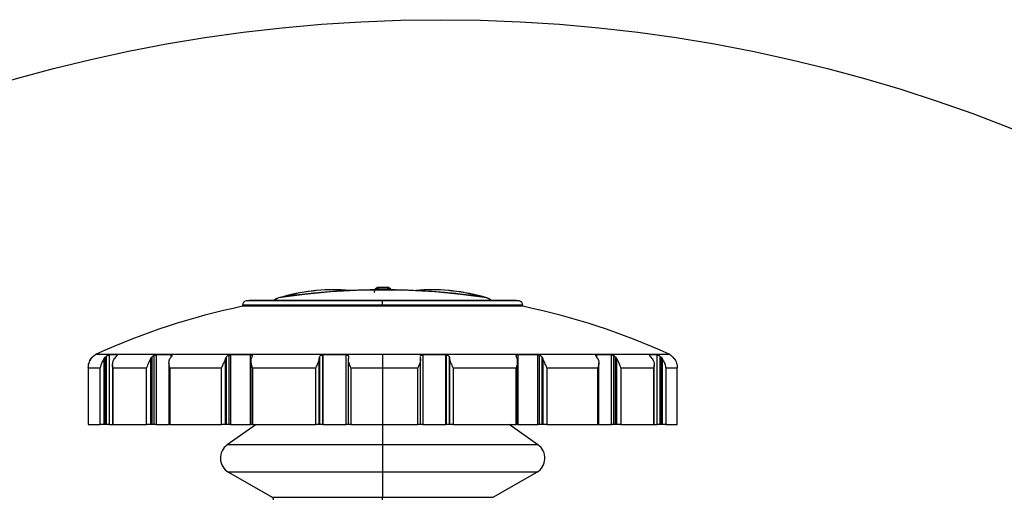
# Model space of a CAD drawing. Header units: millimetres. Extents: x 19 to 819, y 19 to 629.
# Tile 21 of 32: x 575 to 642, y 291 to 323. Entities that reach past the tile are written whole.
import ezdxf

# ---------------------------------------------------------------- set-up
doc = ezdxf.new("R2010")
doc.units = ezdxf.units.MM
doc.header["$LTSCALE"] = 3
doc.layers.add('DIMENSIONS', color=140, linetype='Continuous', lineweight=25)

msp = doc.modelspace()

# ---------------------------------------------------------------- linework, layer by layer
for p, q in [((599.433, 305.036), (599.433, 305.089)), ((600.021, 305.089), (600.021, 305.036)), ((599.187, 304.94), (599.126, 304.916)), ((590.2, 303.875), (590.2, 303.808)), ((599.7, 303.875), (590.2, 303.875)), ((599.7, 303.808), (590.2, 303.808)), ((599.7, 304.169), (590.441, 304.169)), ((590.647, 304.21), (590.704, 304.215)), ((608.753, 304.21), (590.647, 304.21)), ((599.7, 303.875), (599.7, 304.169)), ((608.959, 304.169), (599.7, 304.169)), ((599.7, 303.808), (599.7, 303.875)), ((609.2, 303.875), (599.7, 303.875)), ((609.2, 303.808), (599.7, 303.808)), ((608.695, 304.215), (608.753, 304.21)), ((609.2, 303.808), (609.2, 303.875)), ((580.221, 300.513), (580.2, 300.513)), ((580.284, 300.556), (599.7, 300.556)), ((580.899, 300.353), (580.967, 300.416)), ((580.967, 300.416), (580.967, 295.784)), ((581.709, 300.513), (581.158, 300.513)), ((581.158, 300.513), (581.158, 295.784)), ((581.709, 300.513), (581.723, 300.508)), ((581.709, 300.476), (581.709, 300.513)), ((584.183, 300.463), (584.183, 295.784)), ((585.366, 300.513), (584.34, 300.513)), ((584.34, 300.513), (584.34, 295.784)), ((585.366, 300.377), (585.366, 300.513)), ((589.27, 300.494), (589.27, 295.784)), ((590.752, 300.513), (589.376, 300.513)), ((589.376, 300.513), (589.376, 295.784)), ((590.752, 295.784), (590.752, 300.513)), ((595.615, 300.51), (595.656, 300.513)), ((595.615, 300.51), (595.615, 295.784)), ((597.218, 300.513), (595.656, 300.513)), ((595.656, 300.513), (595.656, 295.784)), ((597.218, 295.784), (597.218, 300.513)), ((599.7, 300.556), (599.7, 299.647)), ((599.7, 300.556), (619.116, 300.556)), ((602.256, 300.353), (602.256, 300.384)), ((603.983, 300.513), (602.425, 300.513)), ((602.425, 300.513), (602.425, 295.784)), ((603.983, 300.513), (604.027, 300.51)), ((603.983, 295.784), (603.983, 300.513)), ((604.027, 295.784), (604.027, 300.51)), ((610.231, 300.513), (608.864, 300.513)), ((608.864, 300.513), (608.864, 295.784)), ((610.231, 295.784), (610.231, 300.513)), ((610.339, 295.784), (610.339, 300.493)), ((615.209, 300.513), (614.199, 300.513)), ((614.199, 300.513), (614.199, 300.382)), ((615.209, 295.784), (615.209, 300.513)), ((615.368, 295.784), (615.368, 300.462)), ((617.772, 300.509), (617.784, 300.513)), ((618.316, 300.513), (617.784, 300.513)), ((617.784, 300.513), (617.784, 300.479)), ((618.316, 295.784), (618.316, 300.513)), ((618.507, 300.414), (618.576, 300.351)), ((618.507, 295.784), (618.507, 300.414)), ((619.2, 300.513), (619.188, 300.513)), ((579.929, 300.26), (580.011, 300.353)), ((580.022, 300.351), (579.944, 300.263)), ((580.011, 300.353), (580.011, 300.339)), ((580.822, 300.26), (580.899, 300.353)), ((580.822, 295.784), (580.822, 300.26)), ((580.899, 300.353), (580.899, 295.784)), ((581.388, 299.826), (581.388, 295.784)), ((581.593, 300.351), (581.52, 300.263)), ((583.991, 300.26), (584.054, 300.353)), ((583.991, 295.784), (583.991, 300.26)), ((584.054, 300.353), (584.054, 295.784)), ((585.217, 299.973), (585.217, 295.784)), ((585.348, 300.351), (585.288, 300.263)), ((589.055, 300.26), (589.097, 300.353)), ((589.055, 295.784), (589.055, 300.26)), ((589.097, 300.353), (589.097, 295.784)), ((590.768, 300.264), (590.768, 295.784)), ((590.834, 300.351), (590.795, 300.263)), ((595.404, 300.26), (595.418, 300.353)), ((595.404, 295.784), (595.404, 300.26)), ((595.418, 300.353), (595.418, 295.784)), ((597.373, 300.264), (597.373, 295.784)), ((597.389, 300.351), (597.376, 300.263)), ((602.27, 300.26), (602.256, 300.353)), ((602.273, 295.784), (602.273, 300.263)), ((604.223, 300.351), (604.237, 300.263)), ((604.223, 295.784), (604.223, 300.351)), ((604.237, 300.263), (604.237, 295.784)), ((608.826, 300.26), (608.785, 300.353)), ((608.853, 295.784), (608.853, 300.263)), ((610.512, 300.351), (610.551, 300.263)), ((610.512, 295.784), (610.512, 300.351)), ((610.551, 300.263), (610.551, 295.784)), ((614.282, 300.26), (614.219, 300.353)), ((614.353, 295.784), (614.353, 299.969)), ((615.497, 300.351), (615.556, 300.263)), ((615.497, 295.784), (615.497, 300.351)), ((615.556, 300.263), (615.556, 295.784)), ((617.978, 300.26), (617.901, 300.353)), ((618.11, 295.784), (618.11, 299.82)), ((618.576, 300.351), (618.648, 300.263)), ((618.576, 295.784), (618.576, 300.351)), ((618.648, 300.263), (618.648, 295.784)), ((619.471, 300.26), (619.388, 300.353)), ((579.729, 299.669), (579.729, 295.784)), ((579.744, 299.674), (579.744, 295.784)), ((579.745, 299.647), (580.562, 299.647)), ((579.745, 299.647), (579.745, 295.784)), ((580.562, 295.784), (580.562, 299.647)), ((581.405, 299.647), (583.703, 299.647)), ((581.405, 299.647), (581.405, 295.784)), ((583.703, 295.784), (583.703, 299.647)), ((585.273, 299.647), (588.773, 299.647)), ((585.273, 299.647), (585.273, 295.784)), ((588.773, 295.784), (588.773, 299.647)), ((590.88, 299.647), (595.161, 299.647)), ((590.88, 299.647), (590.88, 295.784)), ((595.161, 295.784), (595.161, 299.647)), ((597.551, 299.647), (599.7, 299.647)), ((597.551, 299.647), (597.551, 295.784)), ((599.7, 299.647), (602.097, 299.647)), ((599.7, 299.647), (599.7, 295.784)), ((602.097, 295.784), (602.097, 299.647)), ((604.482, 299.647), (608.743, 299.647)), ((604.482, 299.647), (604.482, 295.784)), ((608.743, 295.784), (608.743, 299.647)), ((610.835, 299.647), (614.299, 299.647)), ((610.835, 299.647), (610.835, 295.784)), ((614.299, 295.784), (614.299, 299.647)), ((615.846, 299.647), (618.094, 299.647)), ((615.846, 299.647), (615.846, 295.784)), ((618.094, 295.784), (618.094, 299.647)), ((618.909, 299.647), (619.67, 299.647)), ((618.909, 299.647), (618.909, 295.784)), ((619.67, 295.784), (619.67, 299.647)), ((619.671, 295.784), (619.671, 299.669)), ((579.744, 295.784), (579.729, 295.784)), ((579.745, 295.784), (579.744, 295.784)), ((579.745, 295.784), (580.562, 295.784)), ((580.822, 295.784), (580.562, 295.784)), ((580.899, 295.784), (580.822, 295.784)), ((580.967, 295.784), (580.899, 295.784)), ((581.158, 295.784), (580.967, 295.784)), ((581.158, 295.784), (581.421, 295.784)), ((581.405, 295.784), (581.388, 295.784)), ((581.405, 295.784), (583.703, 295.784)), ((583.991, 295.784), (583.703, 295.784)), ((584.054, 295.784), (583.991, 295.784)), ((584.183, 295.784), (584.054, 295.784)), ((584.34, 295.784), (584.183, 295.784)), ((584.34, 295.784), (585.181, 295.784)), ((585.273, 295.784), (585.217, 295.784)), ((585.273, 295.784), (588.773, 295.784)), ((589.055, 295.784), (588.773, 295.784)), ((589.097, 295.784), (589.055, 295.784)), ((589.27, 295.784), (589.097, 295.784)), ((591.124, 295.784), (589.169, 294.415)), ((589.376, 295.784), (589.27, 295.784)), ((589.376, 295.784), (590.752, 295.784)), ((590.768, 295.784), (590.752, 295.784)), ((590.88, 295.784), (590.768, 295.784)), ((590.88, 295.784), (595.161, 295.784)), ((595.404, 295.784), (595.161, 295.784)), ((595.418, 295.784), (595.404, 295.784)), ((595.615, 295.784), (595.418, 295.784)), ((595.656, 295.784), (595.615, 295.784)), ((595.656, 295.784), (597.218, 295.784)), ((597.373, 295.784), (597.218, 295.784)), ((597.551, 295.784), (597.373, 295.784)), ((597.551, 295.784), (599.7, 295.784)), ((599.7, 295.784), (602.097, 295.784)), ((599.7, 295.784), (599.7, 294.415)), ((602.273, 295.784), (602.097, 295.784)), ((602.425, 295.784), (602.273, 295.784)), ((602.425, 295.784), (603.983, 295.784)), ((604.027, 295.784), (603.983, 295.784)), ((604.223, 295.784), (604.027, 295.784)), ((604.237, 295.784), (604.223, 295.784)), ((604.482, 295.784), (604.237, 295.784)), ((604.482, 295.784), (608.743, 295.784)), ((610.231, 294.415), (608.276, 295.784)), ((608.853, 295.784), (608.743, 295.784)), ((608.864, 295.784), (608.853, 295.784)), ((608.864, 295.784), (610.231, 295.784)), ((610.339, 295.784), (610.231, 295.784)), ((610.512, 295.784), (610.339, 295.784)), ((610.551, 295.784), (610.512, 295.784)), ((610.835, 295.784), (610.551, 295.784)), ((610.835, 295.784), (614.299, 295.784)), ((614.353, 295.784), (614.299, 295.784)), ((614.353, 295.784), (615.209, 295.784)), ((615.368, 295.784), (615.209, 295.784)), ((615.497, 295.784), (615.368, 295.784)), ((615.556, 295.784), (615.497, 295.784)), ((615.846, 295.784), (615.556, 295.784)), ((615.846, 295.784), (618.094, 295.784)), ((618.11, 295.784), (618.094, 295.784)), ((618.11, 295.784), (618.316, 295.784)), ((618.507, 295.784), (618.316, 295.784)), ((618.576, 295.784), (618.507, 295.784)), ((618.648, 295.784), (618.576, 295.784)), ((618.909, 295.784), (618.648, 295.784)), ((618.909, 295.784), (619.67, 295.784)), ((619.671, 295.784), (619.67, 295.784)), ((599.7, 294.415), (589.169, 294.415)), ((599.7, 294.415), (599.7, 292.562)), ((610.231, 294.415), (599.7, 294.415)), ((589.25, 292.562), (592.2, 290.858)), ((599.7, 292.562), (589.25, 292.562)), ((599.7, 292.562), (599.7, 290.858)), ((610.15, 292.562), (599.7, 292.562)), ((607.2, 290.858), (610.15, 292.562)), ((592.2, 290.858), (599.7, 290.858)), ((599.7, 290.685), (599.7, 290.858)), ((599.7, 290.858), (607.2, 290.858))]:
    msp.add_line(p, q)
at = {"flags": 128}
msp.add_lwpolyline([(606.3, 304.463), (605.48, 304.573), (604.657, 304.668), (603.833, 304.748), (603.008, 304.814), (602.182, 304.865), (601.355, 304.902), (600.528, 304.923), (599.7, 304.931), (598.923, 304.924), (598.146, 304.905), (597.37, 304.873), (596.594, 304.828), (595.819, 304.77), (595.045, 304.699), (594.273, 304.615), (593.502, 304.519)], dxfattribs=at)
for centre, radius, start, end in [((599.434, 304.789), 0.3, 90.33027, 151.9969), ((599.695, 259.032), 46.058, 89.99361, 90.32596), ((599.702, 258.253), 46.837, 89.6095, 90.00266), ((600.019, 304.789), 0.3, 28.08223, 89.60454), ((599.7, 258.09), 46.823, 81.32802, 98.67198), ((596.238, 292.648), 12.268, 95.82226, 107.0533), ((599.7, 258.091), 46.839, 81.76335, 98.23665), ((596.403, 292.715), 12.218, 95.52674, 106.22331), ((599.82, 256.872), 48.223, 95.466, 95.74424), ((596.345, 293.197), 11.733, 84.56494, 95.46952), ((599.699, 257.789), 47.248, 89.60978, 90.32349), ((603.055, 293.197), 11.733, 84.53049, 95.43505), ((602.997, 292.715), 12.218, 73.77669, 84.47326), ((599.586, 256.932), 48.163, 84.25567, 84.53427), ((603.162, 292.648), 12.269, 72.94678, 84.17763), ((599.7, 258.089), 46.695, 101.73887, 114.56987), ((590.5, 303.875), 0.3, 101.35994, 180.00223), ((599.947, 256.854), 48.261, 101.11158, 101.36062), ((599.392, 256.55), 48.57, 78.64017, 78.88763), ((608.9, 303.875), 0.3, 359.9992, 78.6395), ((599.7, 258.089), 46.695, 65.43011, 78.26112), ((580.702, 299.642), 1.005, 114.58741, 119.99159), ((618.698, 299.643), 1.004, 60.00748, 65.41559), ((589.8, 293.514), 1.1, 124.99982, 240.00029), ((609.6, 293.514), 1.1, 299.99935, 55.00053), ((592.1, 290.685), 0.2, 0.00136, 59.99776)]:
    msp.add_arc(centre, radius, start, end)
for points, knots in [([(592.325, 304.21), (592.326, 304.21), (592.342, 304.233), (592.395, 304.276), (592.496, 304.341), (592.587, 304.364), (592.64, 304.377)], [0, 0, 0, 0, 0.004317, 0.237001, 0.548049, 1, 1, 1, 1]), ([(592.392, 304.21), (592.392, 304.21), (592.404, 304.232), (592.444, 304.275), (592.524, 304.339), (592.597, 304.363), (592.64, 304.377)], [0, 0, 0, 0, 0.00475, 0.249268, 0.563878, 1, 1, 1, 1]), ([(599.135, 304.734), (599.137, 304.754), (599.141, 304.795), (599.162, 304.854), (599.196, 304.911), (599.247, 304.965), (599.324, 305.018), (599.393, 305.03), (599.433, 305.036)], [0, 0, 0, 0, 0.129069, 0.264478, 0.405962, 0.552981, 0.741947, 1, 1, 1, 1]), ([(600.021, 305.036), (600.061, 305.029), (600.13, 305.017), (600.205, 304.967), (600.237, 304.93), (600.25, 304.915)], [0, 0, 0, 0, 0.44985, 0.779384, 1, 1, 1, 1]), ([(606.76, 304.377), (606.813, 304.364), (606.903, 304.341), (607.005, 304.276), (607.058, 304.233), (607.074, 304.21), (607.074, 304.21)], [0, 0, 0, 0, 0.451904, 0.763014, 0.995677, 1, 1, 1, 1]), ([(607.008, 304.21), (607.007, 304.21), (606.996, 304.233), (606.955, 304.275), (606.876, 304.339), (606.802, 304.363), (606.76, 304.377)], [0, 0, 0, 0, 0.004733, 0.249251, 0.563822, 1, 1, 1, 1]), ([(580.011, 300.353), (580.036, 300.376), (580.078, 300.416), (580.136, 300.461), (580.178, 300.49), (580.199, 300.504), (580.207, 300.509)], [0, 0, 0, 0, 0.398762, 0.689093, 0.883772, 1, 1, 1, 1]), ([(580.221, 300.513), (580.219, 300.511), (580.211, 300.503), (580.188, 300.49), (580.153, 300.464), (580.099, 300.423), (580.054, 300.383), (580.026, 300.355), (580.022, 300.351)], [0, 0, 0, 0, 0.031056, 0.135609, 0.304526, 0.539834, 0.928889, 1, 1, 1, 1]), ([(580.967, 300.416), (580.99, 300.432), (581.029, 300.461), (581.086, 300.49), (581.127, 300.508), (581.15, 300.512), (581.158, 300.513)], [0, 0, 0, 0, 0.384498, 0.672071, 0.89663, 1, 1, 1, 1]), ([(581.722, 300.502), (581.722, 300.499), (581.72, 300.485), (581.697, 300.463), (581.66, 300.42), (581.622, 300.382), (581.597, 300.355), (581.593, 300.351)], [0, 0, 0, 0, 0.050942, 0.205666, 0.454827, 0.912212, 1, 1, 1, 1]), ([(584.054, 300.353), (584.075, 300.377), (584.113, 300.42), (584.161, 300.45), (584.183, 300.463)], [0, 0, 0, 0, 0.5538202, 1, 1, 1, 1]), ([(584.183, 300.463), (584.203, 300.473), (584.241, 300.492), (584.294, 300.509), (584.328, 300.512), (584.34, 300.513)], [0, 0, 0, 0, 0.40238, 0.768506, 1, 1, 1, 1]), ([(585.366, 300.513), (585.377, 300.512), (585.397, 300.512), (585.421, 300.493), (585.418, 300.461), (585.396, 300.418), (585.37, 300.38), (585.351, 300.355), (585.348, 300.351)], [0, 0, 0, 0, 0.154641, 0.259639, 0.37475, 0.558778, 0.926079, 1, 1, 1, 1]), ([(589.097, 300.353), (589.112, 300.377), (589.14, 300.422), (589.203, 300.468), (589.248, 300.486), (589.27, 300.494)], [0, 0, 0, 0, 0.365247, 0.689607, 1, 1, 1, 1]), ([(589.27, 300.494), (589.289, 300.5), (589.324, 300.51), (589.36, 300.512), (589.376, 300.513)], [0, 0, 0, 0, 0.5510595, 1, 1, 1, 1]), ([(590.752, 300.513), (590.768, 300.512), (590.797, 300.511), (590.835, 300.496), (590.86, 300.467), (590.863, 300.418), (590.848, 300.38), (590.836, 300.355), (590.834, 300.351)], [0, 0, 0, 0, 0.201898, 0.360623, 0.49474, 0.650129, 0.940466, 1, 1, 1, 1]), ([(595.418, 300.353), (595.425, 300.377), (595.438, 300.421), (595.487, 300.468), (595.542, 300.495), (595.586, 300.506), (595.61, 300.51), (595.615, 300.51)], [0, 0, 0, 0, 0.268759, 0.502495, 0.72808, 0.949426, 1, 1, 1, 1]), ([(597.218, 300.513), (597.237, 300.512), (597.273, 300.51), (597.322, 300.495), (597.362, 300.47), (597.392, 300.425), (597.394, 300.381), (597.39, 300.355), (597.389, 300.351)], [0, 0, 0, 0, 0.2071898, 0.3905662, 0.5517419, 0.7111202, 0.9529733, 1, 1, 1, 1]), ([(602.257, 300.417), (602.257, 300.418), (602.257, 300.436), (602.279, 300.468), (602.323, 300.497), (602.374, 300.511), (602.409, 300.512), (602.425, 300.513)], [0, 0, 0, 0, 0.017599, 0.261706, 0.495944, 0.779669, 1, 1, 1, 1]), ([(604.027, 300.51), (604.047, 300.506), (604.086, 300.499), (604.14, 300.475), (604.188, 300.436), (604.215, 300.391), (604.222, 300.359), (604.223, 300.351)], [0, 0, 0, 0, 0.228594, 0.439376, 0.641098, 0.905691, 1, 1, 1, 1]), ([(608.785, 300.353), (608.775, 300.375), (608.759, 300.41), (608.756, 300.464), (608.784, 300.499), (608.823, 300.511), (608.851, 300.512), (608.864, 300.513)], [0, 0, 0, 0, 0.3047558, 0.4946086, 0.643992, 0.8339678, 1, 1, 1, 1]), ([(610.231, 300.513), (610.249, 300.512), (610.286, 300.51), (610.321, 300.499), (610.339, 300.493)], [0, 0, 0, 0, 0.49801, 1, 1, 1, 1]), ([(610.339, 300.493), (610.361, 300.484), (610.404, 300.467), (610.467, 300.421), (610.495, 300.377), (610.512, 300.351)], [0, 0, 0, 0, 0.311314, 0.60018, 1, 1, 1, 1]), ([(614.219, 300.353), (614.202, 300.375), (614.176, 300.411), (614.15, 300.456), (614.144, 300.495), (614.171, 300.512), (614.189, 300.513), (614.199, 300.513)], [0, 0, 0, 0, 0.384763, 0.616147, 0.746365, 0.871485, 1, 1, 1, 1]), ([(615.209, 300.513), (615.223, 300.511), (615.255, 300.509), (615.306, 300.492), (615.344, 300.475), (615.365, 300.464), (615.368, 300.462)], [0, 0, 0, 0, 0.255214, 0.572352, 0.933436, 1, 1, 1, 1]), ([(615.368, 300.462), (615.396, 300.443), (615.445, 300.412), (615.481, 300.369), (615.497, 300.351)], [0, 0, 0, 0, 0.58908, 1, 1, 1, 1]), ([(617.901, 300.353), (617.879, 300.375), (617.843, 300.413), (617.803, 300.459), (617.773, 300.484), (617.772, 300.499), (617.772, 300.502)], [0, 0, 0, 0, 0.469072, 0.77732, 0.953648, 1, 1, 1, 1]), ([(618.316, 300.513), (618.325, 300.511), (618.348, 300.507), (618.385, 300.491), (618.434, 300.466), (618.476, 300.439), (618.5, 300.419), (618.507, 300.414)], [0, 0, 0, 0, 0.121893, 0.315109, 0.566338, 0.877216, 1, 1, 1, 1]), ([(619.388, 300.353), (619.364, 300.376), (619.322, 300.416), (619.263, 300.461), (619.223, 300.49), (619.198, 300.504), (619.19, 300.512), (619.188, 300.513)], [0, 0, 0, 0, 0.390621, 0.67505, 0.865778, 0.979639, 1, 1, 1, 1]), ([(579.929, 300.26), (579.9, 300.218), (579.836, 300.126), (579.748, 299.922), (579.737, 299.753), (579.729, 299.647)], [0, 0, 0, 0, 0.232754, 0.514413, 1, 1, 1, 1]), ([(579.745, 299.647), (579.751, 299.754), (579.762, 299.923), (579.849, 300.128), (579.915, 300.221), (579.944, 300.263)], [0, 0, 0, 0, 0.483074, 0.766324, 1, 1, 1, 1]), ([(580.822, 300.26), (580.79, 300.214), (580.727, 300.121), (580.623, 299.922), (580.586, 299.756), (580.562, 299.647)], [0, 0, 0, 0, 0.247772, 0.501197, 1, 1, 1, 1]), ([(581.405, 299.647), (581.395, 299.752), (581.378, 299.918), (581.436, 300.128), (581.494, 300.221), (581.52, 300.263)], [0, 0, 0, 0, 0.491364, 0.769559, 1, 1, 1, 1]), ([(583.991, 300.26), (583.965, 300.215), (583.911, 300.125), (583.8, 299.927), (583.743, 299.762), (583.703, 299.647)], [0, 0, 0, 0, 0.230013, 0.464404, 1, 1, 1, 1]), ([(585.273, 299.647), (585.247, 299.751), (585.206, 299.911), (585.224, 300.126), (585.268, 300.221), (585.288, 300.263)], [0, 0, 0, 0, 0.5065623, 0.7800165, 1, 1, 1, 1]), ([(589.055, 300.26), (589.037, 300.217), (588.993, 300.116), (588.887, 299.917), (588.818, 299.753), (588.773, 299.647)], [0, 0, 0, 0, 0.20755, 0.488847, 1, 1, 1, 1]), ([(590.88, 299.647), (590.842, 299.75), (590.785, 299.908), (590.758, 300.121), (590.784, 300.22), (590.795, 300.263)], [0, 0, 0, 0, 0.520818, 0.792805, 1, 1, 1, 1]), ([(595.404, 300.26), (595.394, 300.217), (595.371, 300.114), (595.281, 299.912), (595.209, 299.752), (595.161, 299.647)], [0, 0, 0, 0, 0.199558, 0.476535, 1, 1, 1, 1]), ([(597.551, 299.647), (597.506, 299.751), (597.438, 299.909), (597.374, 300.117), (597.375, 300.22), (597.376, 300.263)], [0, 0, 0, 0, 0.526327, 0.800784, 1, 1, 1, 1]), ([(602.27, 300.26), (602.271, 300.217), (602.272, 300.115), (602.21, 299.908), (602.142, 299.75), (602.097, 299.647)], [0, 0, 0, 0, 0.198847, 0.471419, 1, 1, 1, 1]), ([(604.482, 299.647), (604.432, 299.755), (604.36, 299.915), (604.27, 300.119), (604.247, 300.218), (604.237, 300.263)], [0, 0, 0, 0, 0.5398178, 0.7930733, 1, 1, 1, 1]), ([(608.826, 300.26), (608.837, 300.217), (608.862, 300.12), (608.838, 299.907), (608.781, 299.75), (608.743, 299.647)], [0, 0, 0, 0, 0.206837, 0.477129, 1, 1, 1, 1]), ([(610.835, 299.647), (610.789, 299.757), (610.718, 299.925), (610.611, 300.124), (610.569, 300.222), (610.551, 300.263)], [0, 0, 0, 0, 0.530696, 0.801564, 1, 1, 1, 1]), ([(614.282, 300.26), (614.301, 300.218), (614.346, 300.124), (614.364, 299.911), (614.325, 299.751), (614.299, 299.647)], [0, 0, 0, 0, 0.219469, 0.491376, 1, 1, 1, 1]), ([(615.846, 299.647), (615.81, 299.754), (615.754, 299.92), (615.642, 300.119), (615.583, 300.218), (615.556, 300.263)], [0, 0, 0, 0, 0.494581, 0.768621, 1, 1, 1, 1]), ([(617.978, 300.26), (618.004, 300.218), (618.062, 300.126), (618.12, 299.917), (618.104, 299.752), (618.094, 299.647)], [0, 0, 0, 0, 0.229701, 0.506407, 1, 1, 1, 1]), ([(618.909, 299.647), (618.886, 299.754), (618.85, 299.92), (618.746, 300.121), (618.681, 300.216), (618.648, 300.263)], [0, 0, 0, 0, 0.484722, 0.748196, 1, 1, 1, 1]), ([(619.471, 300.26), (619.5, 300.218), (619.564, 300.126), (619.652, 299.922), (619.663, 299.753), (619.67, 299.647)], [0, 0, 0, 0, 0.2327514, 0.5144126, 1, 1, 1, 1])]:
    msp.add_open_spline(points, degree=3, knots=knots)
at = {"layer": 'DIMENSIONS'}
msp.add_circle((603.622, 218.268), 104.971, dxfattribs=at)

doc.saveas('drawing.dxf')
